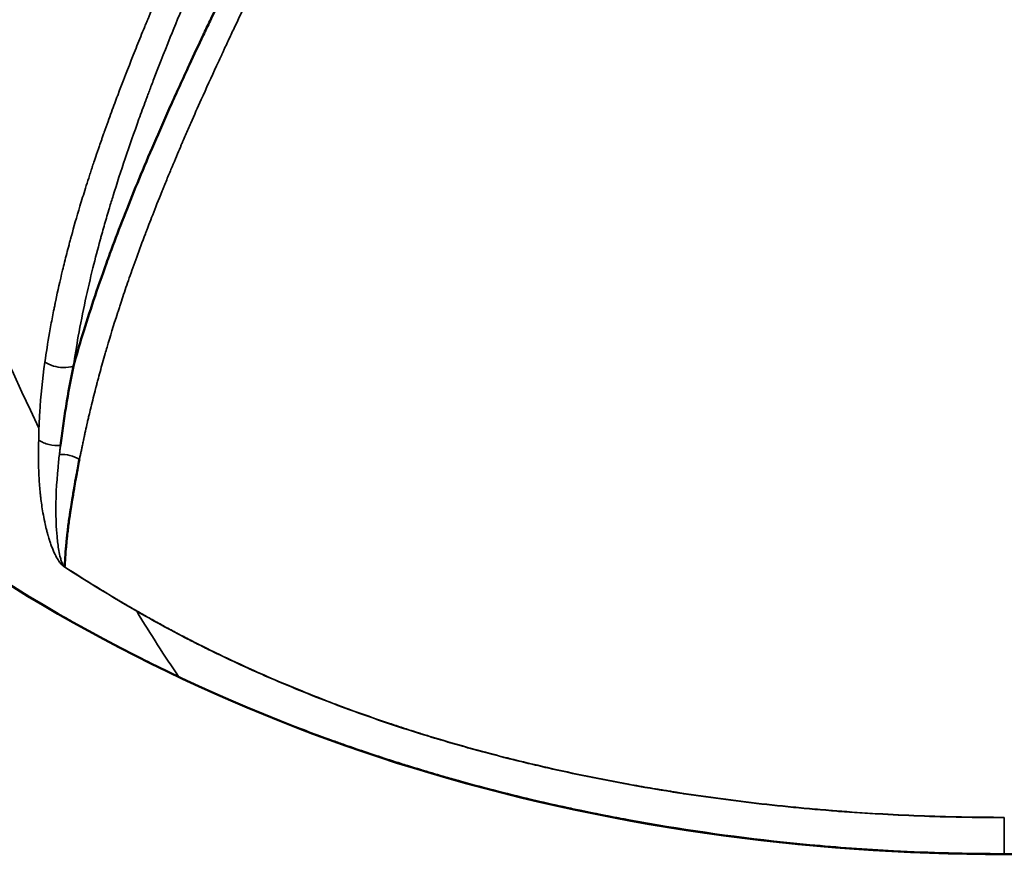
# Model space of a CAD drawing. Header units: millimetres. Extents: x -1892 to -1133, y 1465 to 1884.
# Tile 18 of 48: x -1600 to -1568, y 1743 to 1770. Entities that reach past the tile are written whole.
import ezdxf

# ---------------------------------------------------------------- set-up
doc = ezdxf.new("R2010")
doc.units = ezdxf.units.MM
doc.layers.add('Visible (ANSI)', color=7, linetype='Continuous', lineweight=50)
doc.layers.add('Visible Narrow (ANSI)', color=7, linetype='Continuous', lineweight=35)

msp = doc.modelspace()

# ---------------------------------------------------------------- linework, layer by layer
at = {"layer": 'Visible (ANSI)'}
for points, knots in [([(-1589.201, 1778.568), (-1589.233, 1778.504), (-1589.265, 1778.441), (-1589.296, 1778.377), (-1589.332, 1778.307), (-1589.367, 1778.236), (-1589.402, 1778.166), (-1589.437, 1778.096), (-1589.473, 1778.026), (-1589.508, 1777.956), (-1589.578, 1777.816), (-1589.648, 1777.677), (-1589.717, 1777.538), (-1589.787, 1777.399), (-1589.856, 1777.261), (-1589.925, 1777.124), (-1590.064, 1776.847), (-1590.201, 1776.574), (-1590.337, 1776.305), (-1590.473, 1776.032), (-1590.608, 1775.764), (-1590.741, 1775.498), (-1590.817, 1775.347), (-1590.893, 1775.196), (-1590.968, 1775.046), (-1591.159, 1774.665), (-1591.346, 1774.291), (-1591.529, 1773.923), (-1591.789, 1773.402), (-1592.041, 1772.893), (-1592.286, 1772.398), (-1592.373, 1772.223), (-1592.458, 1772.049), (-1592.543, 1771.877), (-1592.951, 1771.045), (-1593.337, 1770.25), (-1593.7, 1769.488), (-1593.774, 1769.333), (-1593.846, 1769.18), (-1593.918, 1769.028), (-1594.067, 1768.713), (-1594.212, 1768.403), (-1594.352, 1768.1), (-1594.566, 1767.639), (-1594.77, 1767.19), (-1594.965, 1766.755), (-1595.009, 1766.657), (-1595.052, 1766.56), (-1595.095, 1766.464), (-1595.45, 1765.665), (-1595.773, 1764.909), (-1596.067, 1764.19), (-1596.369, 1763.451), (-1596.64, 1762.751), (-1596.884, 1762.086), (-1596.923, 1761.982), (-1596.96, 1761.878), (-1596.997, 1761.776), (-1597.288, 1760.968), (-1597.538, 1760.211), (-1597.756, 1759.496), (-1597.859, 1759.157), (-1597.955, 1758.827), (-1598.044, 1758.507)], [0, 0, 0, 0, 0.006452, 0.006452, 0.006452, 0.013619, 0.013619, 0.013619, 0.020801, 0.020801, 0.020801, 0.035211, 0.035211, 0.035211, 0.049684, 0.049684, 0.049684, 0.078816, 0.078816, 0.078816, 0.108205, 0.108205, 0.108205, 0.125, 0.125, 0.125, 0.167786, 0.167786, 0.167786, 0.228527, 0.228527, 0.228527, 0.25, 0.25, 0.25, 0.35389, 0.35389, 0.35389, 0.375, 0.375, 0.375, 0.418717, 0.418717, 0.418717, 0.485129, 0.485129, 0.485129, 0.5, 0.5, 0.5, 0.623323, 0.623323, 0.623323, 0.75, 0.75, 0.75, 0.769795, 0.769795, 0.769795, 0.925961, 0.925961, 0.925961, 1, 1, 1, 1]), ([(-1568.45, 1742.98), (-1574.797, 1742.98), (-1581.237, 1743.885), (-1592.971, 1747.486), (-1598.456, 1750.199), (-1607.41, 1756.728), (-1611.14, 1760.489), (-1615.105, 1766.057), (-1616.049, 1767.559), (-1616.896, 1769.096)], [0, 0, 0, 0, 1.904151, 1.904151, 3.726986, 3.726986, 5.377585, 5.377585, 5.959458, 5.959458, 5.959458, 5.959458]), ([(-1520.004, 1769.096), (-1522.53, 1764.514), (-1525.962, 1760.214), (-1533.965, 1753.128), (-1538.574, 1750.191), (-1548.39, 1745.86), (-1553.689, 1744.408), (-1562.153, 1743.202), (-1565.307, 1742.98), (-1568.45, 1742.98)], [0, 0, 0, 0, 1.734342, 1.734342, 3.390056, 3.390056, 5.019764, 5.019764, 5.962828, 5.962828, 5.962828, 5.962828]), ([(-1598.044, 1758.507), (-1598.133, 1758.077), (-1598.211, 1757.652), (-1598.313, 1757.021), (-1598.345, 1756.812), (-1598.388, 1756.5), (-1598.402, 1756.396), (-1598.429, 1756.189), (-1598.441, 1756.084), (-1598.455, 1755.985)], [0.0000136, 0.0000136, 0.0000136, 0.0000136, 0.5, 0.5, 0.75, 0.75, 0.875, 0.875, 1, 1, 1, 1]), ([(-1598.325, 1752.123), (-1598.322, 1752.185), (-1598.316, 1752.288), (-1598.306, 1752.432), (-1598.301, 1752.504), (-1598.295, 1752.586), (-1598.287, 1752.679), (-1598.283, 1752.725), (-1598.278, 1752.774), (-1598.274, 1752.825), (-1598.271, 1752.851), (-1598.269, 1752.878), (-1598.266, 1752.905), (-1598.265, 1752.918), (-1598.263, 1752.932), (-1598.262, 1752.946), (-1598.261, 1752.953), (-1598.261, 1752.96), (-1598.26, 1752.967), (-1598.259, 1752.973), (-1598.259, 1752.979), (-1598.258, 1752.985), (-1598.258, 1752.986), (-1598.258, 1752.987), (-1598.258, 1752.988), (-1598.242, 1753.137), (-1598.225, 1753.283), (-1598.207, 1753.424), (-1598.198, 1753.495), (-1598.188, 1753.565), (-1598.179, 1753.634), (-1598.174, 1753.669), (-1598.169, 1753.703), (-1598.164, 1753.737), (-1598.159, 1753.771), (-1598.154, 1753.804), (-1598.149, 1753.838), (-1598.142, 1753.88), (-1598.136, 1753.923), (-1598.129, 1753.966), (-1598.115, 1754.06), (-1598.099, 1754.156), (-1598.084, 1754.252), (-1598.072, 1754.323), (-1598.061, 1754.394), (-1598.049, 1754.466), (-1598.043, 1754.502), (-1598.037, 1754.538), (-1598.031, 1754.574), (-1598.028, 1754.592), (-1598.025, 1754.61), (-1598.022, 1754.629), (-1598.02, 1754.638), (-1598.018, 1754.647), (-1598.017, 1754.656), (-1598.016, 1754.664), (-1598.014, 1754.672), (-1598.013, 1754.68), (-1598.013, 1754.681), (-1598.012, 1754.683), (-1598.012, 1754.683), (-1597.998, 1754.766), (-1597.978, 1754.885), (-1597.95, 1755.04), (-1597.925, 1755.177), (-1597.894, 1755.343), (-1597.856, 1755.538)], [0, 0, 0, 0, 0.125, 0.125, 0.125, 0.1875, 0.1875, 0.1875, 0.21875, 0.21875, 0.21875, 0.234375, 0.234375, 0.234375, 0.2421875, 0.2421875, 0.2421875, 0.2460938, 0.2460938, 0.2460938, 0.2495117, 0.2495117, 0.2495117, 0.25, 0.25, 0.25, 0.375, 0.375, 0.375, 0.4375, 0.4375, 0.4375, 0.46875, 0.46875, 0.46875, 0.5, 0.5, 0.5, 0.5391693, 0.5391693, 0.5391693, 0.625, 0.625, 0.625, 0.6875, 0.6875, 0.6875, 0.71875, 0.71875, 0.71875, 0.734375, 0.734375, 0.734375, 0.7421875, 0.7421875, 0.7421875, 0.7490234, 0.7490234, 0.7490234, 0.75, 0.75, 0.75, 0.8828068, 0.8828068, 0.8828068, 1, 1, 1, 1])]:
    msp.add_open_spline(points, degree=3, knots=knots, dxfattribs=at)
at = {"layer": 'Visible Narrow (ANSI)'}
msp.add_line((-1568.45, 1742.999), (-1568.45, 1744.146), dxfattribs=at)
for centre, major_axis, ratio, start_param, end_param in [((-1598.679, 1759.171), (0.985, -0.359), 0.626104, 5.236762, 5.616489), ((-1598.342, 1755.192), (0.749, -0.105), 0.660191, 0.961888, 1.862811), ((-1597.202, 1754.128), (1.282, 1.912), 0.459945, 3.238452, 3.2743), ((-1589.107, 1748.045), (0.169, 0.483), 0.10981, 2.812184, 2.862176), ((-1568.45, 1743.484), (0, 0.504), 0.000164, 3.141595, 3.419306)]:
    msp.add_ellipse(centre, major_axis=major_axis, ratio=ratio, start_param=start_param, end_param=end_param, dxfattribs=at)
for points in [[(-1599.141, 1756.53), (-1604.914, 1768.56), (-1610.688, 1787.354), (-1616.461, 1811.751)], [(-1598.952, 1758.634), (-1598.793, 1758.525), (-1598.585, 1758.464), (-1598.38, 1758.457)], [(-1598.329, 1752.117), (-1598.328, 1752.119), (-1598.327, 1752.121), (-1598.325, 1752.123)], [(-1594.7, 1748.629), (-1595.145, 1749.282), (-1595.589, 1749.976), (-1596.034, 1750.713)]]:
    msp.add_open_spline(points, degree=3, dxfattribs=at)
for points, knots in [([(-1588.345, 1778.574), (-1588.474, 1778.315), (-1588.603, 1778.057), (-1588.731, 1777.8), (-1588.985, 1777.291), (-1589.238, 1776.786), (-1589.489, 1776.284), (-1589.705, 1775.852), (-1589.919, 1775.423), (-1590.131, 1774.997), (-1590.403, 1774.452), (-1590.671, 1773.912), (-1590.935, 1773.378), (-1590.955, 1773.338), (-1590.974, 1773.299), (-1590.994, 1773.259), (-1591.135, 1772.972), (-1591.276, 1772.687), (-1591.415, 1772.404), (-1591.484, 1772.263), (-1591.553, 1772.121), (-1591.622, 1771.981), (-1591.657, 1771.91), (-1591.691, 1771.84), (-1591.725, 1771.77), (-1591.742, 1771.735), (-1591.759, 1771.7), (-1591.777, 1771.665), (-1591.789, 1771.639), (-1591.802, 1771.612), (-1591.815, 1771.586), (-1591.819, 1771.577), (-1591.824, 1771.568), (-1591.828, 1771.56), (-1592.079, 1771.044), (-1592.332, 1770.521), (-1592.583, 1769.994), (-1592.709, 1769.731), (-1592.834, 1769.466), (-1592.959, 1769.201), (-1593.022, 1769.069), (-1593.084, 1768.936), (-1593.146, 1768.803), (-1593.177, 1768.736), (-1593.208, 1768.67), (-1593.239, 1768.603), (-1593.255, 1768.57), (-1593.27, 1768.537), (-1593.286, 1768.503), (-1593.294, 1768.487), (-1593.301, 1768.47), (-1593.309, 1768.453), (-1593.315, 1768.441), (-1593.321, 1768.428), (-1593.326, 1768.416), (-1593.328, 1768.412), (-1593.331, 1768.407), (-1593.332, 1768.403), (-1593.386, 1768.286), (-1593.441, 1768.168), (-1593.496, 1768.049), (-1593.656, 1767.701), (-1593.819, 1767.343), (-1593.983, 1766.978), (-1594.093, 1766.732), (-1594.203, 1766.483), (-1594.314, 1766.23), (-1594.369, 1766.104), (-1594.424, 1765.977), (-1594.48, 1765.849), (-1594.507, 1765.785), (-1594.535, 1765.721), (-1594.563, 1765.657), (-1594.569, 1765.642), (-1594.576, 1765.627), (-1594.582, 1765.611), (-1594.59, 1765.594), (-1594.597, 1765.578), (-1594.604, 1765.561), (-1594.611, 1765.545), (-1594.618, 1765.528), (-1594.625, 1765.512), (-1594.631, 1765.498), (-1594.637, 1765.484), (-1594.643, 1765.47), (-1594.644, 1765.468), (-1594.645, 1765.465), (-1594.645, 1765.464), (-1594.722, 1765.284), (-1594.81, 1765.077), (-1594.908, 1764.844), (-1594.956, 1764.728), (-1595.007, 1764.606), (-1595.06, 1764.477), (-1595.086, 1764.413), (-1595.113, 1764.347), (-1595.141, 1764.28), (-1595.155, 1764.246), (-1595.168, 1764.212), (-1595.182, 1764.178), (-1595.189, 1764.161), (-1595.196, 1764.144), (-1595.203, 1764.126), (-1595.207, 1764.117), (-1595.211, 1764.109), (-1595.214, 1764.1), (-1595.217, 1764.094), (-1595.219, 1764.087), (-1595.222, 1764.08), (-1595.223, 1764.078), (-1595.224, 1764.076), (-1595.225, 1764.074), (-1595.345, 1763.776), (-1595.444, 1763.526), (-1595.525, 1763.319), (-1595.536, 1763.29), (-1595.547, 1763.262), (-1595.558, 1763.234), (-1595.601, 1763.123), (-1595.639, 1763.026), (-1595.671, 1762.943), (-1595.687, 1762.901), (-1595.701, 1762.863), (-1595.715, 1762.828), (-1595.721, 1762.81), (-1595.728, 1762.794), (-1595.734, 1762.778), (-1595.737, 1762.77), (-1595.74, 1762.762), (-1595.742, 1762.755), (-1595.744, 1762.751), (-1595.745, 1762.747), (-1595.747, 1762.744), (-1595.748, 1762.74), (-1595.749, 1762.737), (-1595.75, 1762.734), (-1595.751, 1762.731), (-1595.755, 1762.722), (-1595.758, 1762.714), (-1595.956, 1762.192), (-1596.123, 1761.725), (-1596.269, 1761.307), (-1596.342, 1761.096), (-1596.41, 1760.898), (-1596.472, 1760.711), (-1596.504, 1760.617), (-1596.534, 1760.526), (-1596.563, 1760.439), (-1596.577, 1760.395), (-1596.591, 1760.352), (-1596.605, 1760.309), (-1596.612, 1760.288), (-1596.618, 1760.267), (-1596.625, 1760.246), (-1596.629, 1760.236), (-1596.632, 1760.225), (-1596.635, 1760.215), (-1596.638, 1760.206), (-1596.641, 1760.197), (-1596.644, 1760.188), (-1596.644, 1760.186), (-1596.645, 1760.186), (-1596.645, 1760.184), (-1596.767, 1759.804), (-1596.877, 1759.447), (-1596.975, 1759.11), (-1596.996, 1759.039), (-1597.016, 1758.97), (-1597.036, 1758.901), (-1597.094, 1758.702), (-1597.147, 1758.511), (-1597.198, 1758.326), (-1597.223, 1758.234), (-1597.247, 1758.143), (-1597.271, 1758.054), (-1597.283, 1758.01), (-1597.294, 1757.966), (-1597.306, 1757.922), (-1597.311, 1757.9), (-1597.317, 1757.879), (-1597.323, 1757.857), (-1597.326, 1757.846), (-1597.328, 1757.835), (-1597.331, 1757.825), (-1597.333, 1757.817), (-1597.335, 1757.809), (-1597.337, 1757.8), (-1597.338, 1757.798), (-1597.339, 1757.796), (-1597.339, 1757.792), (-1597.391, 1757.592), (-1597.44, 1757.396), (-1597.486, 1757.206), (-1597.489, 1757.192), (-1597.493, 1757.178), (-1597.496, 1757.164), (-1597.515, 1757.083), (-1597.535, 1757.003), (-1597.553, 1756.923), (-1597.564, 1756.877), (-1597.575, 1756.831), (-1597.585, 1756.785), (-1597.59, 1756.762), (-1597.596, 1756.739), (-1597.601, 1756.716), (-1597.604, 1756.705), (-1597.606, 1756.693), (-1597.609, 1756.682), (-1597.61, 1756.676), (-1597.611, 1756.671), (-1597.613, 1756.665), (-1597.614, 1756.659), (-1597.615, 1756.654), (-1597.616, 1756.648), (-1597.639, 1756.55), (-1597.659, 1756.458), (-1597.678, 1756.373), (-1597.687, 1756.331), (-1597.696, 1756.29), (-1597.704, 1756.251), (-1597.706, 1756.242), (-1597.708, 1756.234), (-1597.71, 1756.225), (-1597.712, 1756.214), (-1597.714, 1756.204), (-1597.716, 1756.193), (-1597.718, 1756.184), (-1597.72, 1756.175), (-1597.722, 1756.165), (-1597.723, 1756.161), (-1597.724, 1756.156), (-1597.725, 1756.152), (-1597.726, 1756.148), (-1597.727, 1756.145), (-1597.727, 1756.141), (-1597.727, 1756.14), (-1597.728, 1756.14), (-1597.728, 1756.138), (-1597.738, 1756.09), (-1597.748, 1756.041), (-1597.758, 1755.993), (-1597.766, 1755.954), (-1597.773, 1755.916), (-1597.781, 1755.878), (-1597.789, 1755.839), (-1597.797, 1755.801), (-1597.806, 1755.764), (-1597.814, 1755.726), (-1597.823, 1755.688), (-1597.831, 1755.651), (-1597.84, 1755.613), (-1597.848, 1755.575), (-1597.856, 1755.538)], [0, 0, 0, 0, 0.026698, 0.026698, 0.026698, 0.079519, 0.079519, 0.079519, 0.125, 0.125, 0.125, 0.183179, 0.183179, 0.183179, 0.1875, 0.1875, 0.1875, 0.21875, 0.21875, 0.21875, 0.234375, 0.234375, 0.234375, 0.242187, 0.242187, 0.242187, 0.246094, 0.246094, 0.246094, 0.249023, 0.249023, 0.249023, 0.25, 0.25, 0.25, 0.3125, 0.3125, 0.3125, 0.34375, 0.34375, 0.34375, 0.359375, 0.359375, 0.359375, 0.367187, 0.367187, 0.367187, 0.371094, 0.371094, 0.371094, 0.373047, 0.373047, 0.373047, 0.374512, 0.374512, 0.374512, 0.375, 0.375, 0.375, 0.390963, 0.390963, 0.390963, 0.4375, 0.4375, 0.4375, 0.46875, 0.46875, 0.46875, 0.484375, 0.484375, 0.484375, 0.492187, 0.492187, 0.492187, 0.494044, 0.494044, 0.494044, 0.496094, 0.496094, 0.496094, 0.498047, 0.498047, 0.498047, 0.499756, 0.499756, 0.499756, 0.5, 0.5, 0.5, 0.53125, 0.53125, 0.53125, 0.546875, 0.546875, 0.546875, 0.554687, 0.554687, 0.554687, 0.558594, 0.558594, 0.558594, 0.560547, 0.560547, 0.560547, 0.561523, 0.561523, 0.561523, 0.562256, 0.562256, 0.562256, 0.5625, 0.5625, 0.5625, 0.589889, 0.589889, 0.589889, 0.59375, 0.59375, 0.59375, 0.609375, 0.609375, 0.609375, 0.617187, 0.617187, 0.617187, 0.621094, 0.621094, 0.621094, 0.623047, 0.623047, 0.623047, 0.624023, 0.624023, 0.624023, 0.624878, 0.624878, 0.624878, 0.62572, 0.62572, 0.62572, 0.6875, 0.6875, 0.6875, 0.71875, 0.71875, 0.71875, 0.734375, 0.734375, 0.734375, 0.742187, 0.742187, 0.742187, 0.746094, 0.746094, 0.746094, 0.748047, 0.748047, 0.748047, 0.749756, 0.749756, 0.749756, 0.75, 0.75, 0.75, 0.801673, 0.801673, 0.801673, 0.8125, 0.8125, 0.8125, 0.84375, 0.84375, 0.84375, 0.859375, 0.859375, 0.859375, 0.867187, 0.867187, 0.867187, 0.871094, 0.871094, 0.871094, 0.873047, 0.873047, 0.873047, 0.874512, 0.874512, 0.874512, 0.875, 0.875, 0.875, 0.90625, 0.90625, 0.90625, 0.908526, 0.908526, 0.908526, 0.921875, 0.921875, 0.921875, 0.929687, 0.929687, 0.929687, 0.933594, 0.933594, 0.933594, 0.935547, 0.935547, 0.935547, 0.936523, 0.936523, 0.936523, 0.9375, 0.9375, 0.9375, 0.953125, 0.953125, 0.953125, 0.960938, 0.960938, 0.960938, 0.962659, 0.962659, 0.962659, 0.964844, 0.964844, 0.964844, 0.966797, 0.966797, 0.966797, 0.967773, 0.967773, 0.967773, 0.968506, 0.968506, 0.968506, 0.96875, 0.96875, 0.96875, 0.976151, 0.976151, 0.976151, 0.982089, 0.982089, 0.982089, 0.988043, 0.988043, 0.988043, 0.994013, 0.994013, 0.994013, 1, 1, 1, 1]), ([(-1598.952, 1758.634), (-1598.91, 1758.93), (-1598.861, 1759.241), (-1598.775, 1759.73), (-1598.745, 1759.897), (-1598.696, 1760.153), (-1598.67, 1760.283), (-1598.639, 1760.437), (-1598.623, 1760.515), (-1598.614, 1760.557), (-1598.61, 1760.577), (-1598.608, 1760.588), (-1598.607, 1760.591), (-1598.544, 1760.893), (-1598.472, 1761.212), (-1598.349, 1761.725), (-1598.305, 1761.901), (-1598.235, 1762.175), (-1598.198, 1762.314), (-1598.154, 1762.48), (-1598.131, 1762.564), (-1598.119, 1762.611), (-1598.112, 1762.633), (-1598.109, 1762.645), (-1598.108, 1762.647), (-1598.033, 1762.921), (-1597.944, 1763.235), (-1597.783, 1763.774), (-1597.724, 1763.965), (-1597.628, 1764.27), (-1597.578, 1764.427), (-1597.516, 1764.618), (-1597.484, 1764.716), (-1597.466, 1764.772), (-1597.457, 1764.799), (-1597.452, 1764.814), (-1597.452, 1764.815), (-1597.435, 1764.868), (-1597.396, 1764.986), (-1597.301, 1765.267), (-1597.263, 1765.378), (-1597.196, 1765.571), (-1597.172, 1765.639), (-1597.134, 1765.75), (-1597.114, 1765.806), (-1597.09, 1765.876), (-1597.077, 1765.911), (-1597.07, 1765.93), (-1597.067, 1765.939), (-1597.065, 1765.944), (-1597.065, 1765.946), (-1596.983, 1766.177), (-1596.906, 1766.39), (-1596.799, 1766.682), (-1596.764, 1766.775), (-1596.715, 1766.907), (-1596.691, 1766.971), (-1596.664, 1767.043), (-1596.651, 1767.078), (-1596.644, 1767.097), (-1596.641, 1767.105), (-1596.639, 1767.11), (-1596.639, 1767.111), (-1596.472, 1767.554), (-1596.306, 1767.98), (-1596.064, 1768.592), (-1595.984, 1768.791), (-1595.866, 1769.082), (-1595.807, 1769.226), (-1595.74, 1769.39), (-1595.706, 1769.472), (-1595.688, 1769.515), (-1595.68, 1769.535), (-1595.675, 1769.547), (-1595.674, 1769.549), (-1595.491, 1769.992), (-1595.307, 1770.429), (-1595.03, 1771.077), (-1594.938, 1771.292), (-1594.798, 1771.613), (-1594.729, 1771.773), (-1594.648, 1771.959), (-1594.604, 1772.058), (-1594.584, 1772.104), (-1594.572, 1772.131), (-1594.57, 1772.137), (-1594.365, 1772.603), (-1594.161, 1773.062), (-1593.852, 1773.751), (-1593.697, 1774.096), (-1593.516, 1774.497), (-1593.425, 1774.698), (-1593.379, 1774.798), (-1593.36, 1774.841), (-1593.347, 1774.87), (-1593.34, 1774.884), (-1593.225, 1775.138), (-1593.061, 1775.497), (-1592.868, 1775.918), (-1592.785, 1776.099), (-1592.73, 1776.219), (-1592.703, 1776.279), (-1592.619, 1776.462), (-1592.534, 1776.646), (-1592.435, 1776.861), (-1592.38, 1776.983), (-1592.352, 1777.042), (-1592.338, 1777.073), (-1592.337, 1777.076), (-1592.253, 1777.258), (-1592.139, 1777.507), (-1591.991, 1777.825)], [0, 0, 0, 0, 0.0625, 0.0625, 0.09375, 0.09375, 0.109375, 0.117188, 0.121094, 0.123047, 0.124512, 0.124512, 0.125, 0.125, 0.1875, 0.1875, 0.21875, 0.21875, 0.234375, 0.242188, 0.246094, 0.248047, 0.249756, 0.249756, 0.25, 0.25, 0.3125, 0.3125, 0.34375, 0.34375, 0.359375, 0.367188, 0.371094, 0.373047, 0.374878, 0.374878, 0.375, 0.375, 0.40625, 0.40625, 0.421875, 0.421875, 0.429688, 0.429688, 0.433594, 0.435547, 0.436523, 0.437012, 0.437378, 0.437378, 0.4375, 0.4375, 0.46875, 0.46875, 0.484375, 0.484375, 0.492188, 0.496094, 0.498047, 0.499023, 0.499756, 0.499756, 0.5, 0.5, 0.5625, 0.5625, 0.59375, 0.59375, 0.609375, 0.617188, 0.621094, 0.623047, 0.624512, 0.624512, 0.625, 0.625, 0.6875, 0.6875, 0.71875, 0.71875, 0.734375, 0.742188, 0.746094, 0.749023, 0.749023, 0.75, 0.75, 0.8125, 0.8125, 0.84375, 0.859375, 0.867188, 0.871094, 0.873047, 0.873047, 0.875, 0.875, 0.90625, 0.921875, 0.929688, 0.929688, 0.9375, 0.9375, 0.953125, 0.960938, 0.964844, 0.968506, 0.968506, 0.96875, 0.96875, 1, 1, 1, 1]), ([(-1591.166, 1777.625), (-1591.197, 1777.558), (-1591.228, 1777.49), (-1591.259, 1777.423), (-1591.289, 1777.356), (-1591.32, 1777.289), (-1591.351, 1777.221), (-1591.381, 1777.155), (-1591.412, 1777.088), (-1591.442, 1777.021), (-1591.503, 1776.889), (-1591.563, 1776.756), (-1591.624, 1776.622), (-1591.684, 1776.491), (-1591.744, 1776.36), (-1591.805, 1776.226), (-1591.921, 1775.971), (-1592.039, 1775.71), (-1592.159, 1775.445), (-1592.232, 1775.285), (-1592.305, 1775.124), (-1592.378, 1774.96), (-1592.421, 1774.866), (-1592.463, 1774.772), (-1592.506, 1774.677), (-1592.725, 1774.19), (-1592.949, 1773.689), (-1593.175, 1773.177), (-1593.238, 1773.035), (-1593.301, 1772.892), (-1593.364, 1772.749), (-1593.42, 1772.622), (-1593.476, 1772.494), (-1593.532, 1772.365), (-1593.56, 1772.301), (-1593.588, 1772.236), (-1593.616, 1772.172), (-1593.63, 1772.14), (-1593.644, 1772.107), (-1593.659, 1772.075), (-1593.672, 1772.045), (-1593.685, 1772.014), (-1593.698, 1771.984), (-1593.699, 1771.982), (-1593.7, 1771.98), (-1593.701, 1771.978), (-1593.738, 1771.892), (-1593.774, 1771.808), (-1593.81, 1771.726), (-1594.297, 1770.599), (-1594.674, 1769.688), (-1594.967, 1768.96), (-1595.182, 1768.425), (-1595.352, 1767.988), (-1595.485, 1767.642), (-1595.54, 1767.499), (-1595.588, 1767.371), (-1595.631, 1767.259), (-1595.652, 1767.203), (-1595.671, 1767.15), (-1595.69, 1767.101), (-1595.699, 1767.077), (-1595.708, 1767.053), (-1595.716, 1767.031), (-1595.72, 1767.019), (-1595.724, 1767.008), (-1595.728, 1766.998), (-1595.73, 1766.992), (-1595.732, 1766.987), (-1595.734, 1766.981), (-1595.736, 1766.976), (-1595.738, 1766.972), (-1595.74, 1766.967), (-1595.741, 1766.964), (-1595.744, 1766.956), (-1595.746, 1766.949), (-1595.82, 1766.751), (-1595.892, 1766.556), (-1595.961, 1766.364), (-1596.273, 1765.502), (-1596.545, 1764.692), (-1596.782, 1763.926), (-1596.823, 1763.795), (-1596.863, 1763.664), (-1596.901, 1763.536), (-1596.954, 1763.36), (-1597.005, 1763.187), (-1597.053, 1763.016), (-1597.078, 1762.931), (-1597.102, 1762.846), (-1597.125, 1762.762), (-1597.137, 1762.72), (-1597.149, 1762.678), (-1597.16, 1762.636), (-1597.166, 1762.615), (-1597.172, 1762.594), (-1597.178, 1762.573), (-1597.183, 1762.555), (-1597.188, 1762.537), (-1597.193, 1762.519), (-1597.193, 1762.516), (-1597.194, 1762.513), (-1597.195, 1762.511), (-1597.272, 1762.229), (-1597.349, 1761.934), (-1597.425, 1761.628), (-1597.591, 1760.956), (-1597.751, 1760.228), (-1597.89, 1759.452), (-1597.945, 1759.144), (-1597.996, 1758.829), (-1598.044, 1758.507)], [0, 0, 0, 0, 0.010136, 0.010136, 0.010136, 0.020098, 0.020098, 0.020098, 0.029902, 0.029902, 0.029902, 0.049065, 0.049065, 0.049065, 0.067677, 0.067677, 0.067677, 0.103419, 0.103419, 0.103419, 0.125, 0.125, 0.125, 0.137427, 0.137427, 0.137427, 0.201113, 0.201113, 0.201113, 0.21875, 0.21875, 0.21875, 0.234375, 0.234375, 0.234375, 0.242188, 0.242188, 0.242188, 0.246094, 0.246094, 0.246094, 0.249756, 0.249756, 0.249756, 0.25, 0.25, 0.25, 0.257623, 0.257623, 0.257623, 0.361307, 0.361307, 0.361307, 0.437426, 0.437426, 0.437426, 0.46875, 0.46875, 0.46875, 0.484375, 0.484375, 0.484375, 0.492188, 0.492188, 0.492188, 0.496094, 0.496094, 0.496094, 0.498047, 0.498047, 0.498047, 0.499878, 0.499878, 0.499878, 0.500829, 0.500829, 0.500829, 0.530711, 0.530711, 0.530711, 0.664537, 0.664537, 0.664537, 0.6875, 0.6875, 0.6875, 0.71875, 0.71875, 0.71875, 0.734375, 0.734375, 0.734375, 0.742188, 0.742188, 0.742188, 0.746094, 0.746094, 0.746094, 0.749512, 0.749512, 0.749512, 0.75, 0.75, 0.75, 0.811582, 0.811582, 0.811582, 0.946535, 0.946535, 0.946535, 1, 1, 1, 1]), ([(-1599.141, 1756.53), (-1599.14, 1756.569), (-1599.138, 1756.607), (-1599.137, 1756.646), (-1599.132, 1756.776), (-1599.125, 1756.907), (-1599.117, 1757.04), (-1599.086, 1757.538), (-1599.033, 1758.067), (-1598.952, 1758.634)], [0, 0, 0, 0, 0.059836, 0.059836, 0.059836, 0.258578, 0.258578, 0.258578, 1, 1, 1, 1]), ([(-1599.149, 1756.155), (-1599.149, 1756.165), (-1599.148, 1756.184), (-1599.147, 1756.214), (-1599.147, 1756.228), (-1599.147, 1756.238), (-1599.147, 1756.243), (-1599.146, 1756.267), (-1599.145, 1756.294), (-1599.144, 1756.32), (-1599.144, 1756.332), (-1599.144, 1756.336), (-1599.144, 1756.34), (-1599.144, 1756.341), (-1599.142, 1756.405), (-1599.141, 1756.467), (-1599.141, 1756.53)], [0, 0, 0, 0, 0.125, 0.1875, 0.21875, 0.21875, 0.25, 0.25, 0.375, 0.4375, 0.46875, 0.484375, 0.484375, 0.5, 0.5, 1, 1, 1, 1]), ([(-1599.149, 1756.155), (-1599.149, 1756.143), (-1599.152, 1756.063), (-1599.155, 1755.915), (-1599.156, 1755.841), (-1599.157, 1755.75), (-1599.157, 1755.641), (-1599.157, 1755.587), (-1599.157, 1755.528), (-1599.156, 1755.465), (-1599.155, 1755.434), (-1599.155, 1755.401), (-1599.154, 1755.367), (-1599.153, 1755.351), (-1599.153, 1755.334), (-1599.153, 1755.316), (-1599.152, 1755.308), (-1599.152, 1755.299), (-1599.152, 1755.29), (-1599.152, 1755.286), (-1599.152, 1755.281), (-1599.151, 1755.277), (-1599.151, 1755.273), (-1599.151, 1755.27), (-1599.151, 1755.267), (-1599.151, 1755.266), (-1599.151, 1755.264), (-1599.151, 1755.263), (-1599.146, 1755.097), (-1599.138, 1754.931), (-1599.125, 1754.764), (-1599.119, 1754.681), (-1599.112, 1754.597), (-1599.104, 1754.513), (-1599.1, 1754.472), (-1599.095, 1754.43), (-1599.091, 1754.388), (-1599.086, 1754.348), (-1599.082, 1754.309), (-1599.077, 1754.269), (-1599.077, 1754.267), (-1599.076, 1754.264), (-1599.076, 1754.261), (-1599.058, 1754.117), (-1599.035, 1753.953), (-1599.001, 1753.767), (-1598.985, 1753.674), (-1598.965, 1753.576), (-1598.942, 1753.472), (-1598.939, 1753.459), (-1598.936, 1753.446), (-1598.933, 1753.433), (-1598.932, 1753.427), (-1598.93, 1753.42), (-1598.929, 1753.413), (-1598.927, 1753.407), (-1598.926, 1753.402), (-1598.925, 1753.397), (-1598.92, 1753.376), (-1598.915, 1753.356), (-1598.91, 1753.336), (-1598.9, 1753.296), (-1598.891, 1753.258), (-1598.881, 1753.22), (-1598.876, 1753.202), (-1598.871, 1753.184), (-1598.866, 1753.166), (-1598.864, 1753.157), (-1598.861, 1753.148), (-1598.859, 1753.139), (-1598.856, 1753.13), (-1598.854, 1753.123), (-1598.852, 1753.115), (-1598.843, 1753.085), (-1598.835, 1753.057), (-1598.828, 1753.032), (-1598.82, 1753.007), (-1598.813, 1752.985), (-1598.807, 1752.965), (-1598.806, 1752.963), (-1598.805, 1752.96), (-1598.804, 1752.958), (-1598.804, 1752.957), (-1598.804, 1752.955), (-1598.803, 1752.954), (-1598.803, 1752.954), (-1598.802, 1752.951), (-1598.801, 1752.948), (-1598.8, 1752.945), (-1598.799, 1752.942), (-1598.798, 1752.939), (-1598.791, 1752.916), (-1598.783, 1752.892), (-1598.775, 1752.87), (-1598.759, 1752.824), (-1598.743, 1752.781), (-1598.726, 1752.739), (-1598.661, 1752.573), (-1598.595, 1752.44), (-1598.532, 1752.341), (-1598.5, 1752.291), (-1598.468, 1752.249), (-1598.442, 1752.219), (-1598.415, 1752.188), (-1598.395, 1752.169), (-1598.394, 1752.168)], [0, 0, 0, 0, 0.125, 0.125, 0.125, 0.1875, 0.1875, 0.1875, 0.21875, 0.21875, 0.21875, 0.234375, 0.234375, 0.234375, 0.242187, 0.242187, 0.242187, 0.246094, 0.246094, 0.246094, 0.248047, 0.248047, 0.248047, 0.249512, 0.249512, 0.249512, 0.25, 0.25, 0.25, 0.375, 0.375, 0.375, 0.4375, 0.4375, 0.4375, 0.46875, 0.46875, 0.46875, 0.498047, 0.498047, 0.498047, 0.5, 0.5, 0.5, 0.625, 0.625, 0.625, 0.6875, 0.6875, 0.6875, 0.695312, 0.695312, 0.695312, 0.699219, 0.699219, 0.699219, 0.703125, 0.703125, 0.703125, 0.71875, 0.71875, 0.71875, 0.75, 0.75, 0.75, 0.765625, 0.765625, 0.765625, 0.773437, 0.773437, 0.773437, 0.78125, 0.78125, 0.78125, 0.8125, 0.8125, 0.8125, 0.84375, 0.84375, 0.84375, 0.847656, 0.847656, 0.847656, 0.849609, 0.849609, 0.849609, 0.850586, 0.850586, 0.850586, 0.851562, 0.851562, 0.851562, 0.859375, 0.859375, 0.859375, 0.875, 0.875, 0.875, 0.9375, 0.9375, 0.9375, 0.96875, 0.96875, 0.96875, 1, 1, 1, 1]), ([(-1599.149, 1756.155), (-1599.051, 1756.089), (-1598.938, 1756.037), (-1598.818, 1756.008), (-1598.699, 1755.979), (-1598.573, 1755.972), (-1598.455, 1755.985)], [0, 0, 0, 0, 0.5, 0.5, 0.5, 0.9999736, 0.9999736, 0.9999736, 0.9999736]), ([(-1598.455, 1755.985), (-1598.46, 1755.936), (-1598.467, 1755.888), (-1598.479, 1755.792), (-1598.485, 1755.744), (-1598.491, 1755.696)], [0, 0, 0, 0, 0.5, 0.5, 1, 1, 1, 1]), ([(-1598.357, 1752.155), (-1598.375, 1752.179), (-1598.386, 1752.201), (-1598.396, 1752.223), (-1598.406, 1752.245), (-1598.414, 1752.266), (-1598.422, 1752.286), (-1598.437, 1752.328), (-1598.448, 1752.367), (-1598.458, 1752.406), (-1598.479, 1752.485), (-1598.495, 1752.561), (-1598.508, 1752.637), (-1598.535, 1752.788), (-1598.552, 1752.936), (-1598.566, 1753.083), (-1598.593, 1753.377), (-1598.602, 1753.668), (-1598.602, 1753.958), (-1598.602, 1754.463), (-1598.57, 1754.966), (-1598.516, 1755.471), (-1598.508, 1755.546), (-1598.5, 1755.621), (-1598.491, 1755.696)], [0, 0, 0, 0, 0.015625, 0.015625, 0.015625, 0.03125, 0.03125, 0.03125, 0.0625, 0.0625, 0.0625, 0.125, 0.125, 0.125, 0.25, 0.25, 0.25, 0.5, 0.5, 0.5, 0.935402, 0.935402, 0.935402, 1, 1, 1, 1]), ([(-1602.406, 1753.106), (-1601.668, 1752.588), (-1600.97, 1752.127), (-1600.234, 1751.662), (-1600.153, 1751.611), (-1600.032, 1751.536), (-1599.995, 1751.513), (-1599.919, 1751.466), (-1599.728, 1751.348), (-1599.534, 1751.229), (-1599.058, 1750.943), (-1598.731, 1750.751), (-1598.224, 1750.46), (-1598.052, 1750.363), (-1597.834, 1750.242), (-1597.792, 1750.218), (-1597.71, 1750.173), (-1597.588, 1750.105), (-1597.146, 1749.863), (-1596.754, 1749.655), (-1595.836, 1749.179), (-1595.253, 1748.891), (-1594.7, 1748.629)], [0, 0, 0, 0, 0.25, 0.25, 0.28125, 0.28125, 0.296875, 0.296875, 0.3125, 0.375, 0.375, 0.5, 0.5, 0.5625, 0.5625, 0.578125, 0.578125, 0.59375, 0.625, 0.75, 0.75, 1, 1, 1, 1]), ([(-1598.394, 1752.168), (-1598.391, 1752.166), (-1598.388, 1752.163), (-1598.382, 1752.158), (-1598.38, 1752.155), (-1598.373, 1752.15), (-1598.369, 1752.146), (-1598.362, 1752.141), (-1598.359, 1752.138), (-1598.352, 1752.133), (-1598.348, 1752.13), (-1598.34, 1752.125), (-1598.337, 1752.122), (-1598.332, 1752.119), (-1598.33, 1752.118), (-1598.329, 1752.117)], [0, 0, 0, 0, 0.171407, 0.171407, 0.333333, 0.333333, 0.52069, 0.52069, 0.666667, 0.666667, 0.820493, 0.820493, 0.951181, 0.951181, 1, 1, 1, 1]), ([(-1598.357, 1752.155), (-1598.355, 1752.152), (-1598.351, 1752.148), (-1598.343, 1752.139), (-1598.34, 1752.137), (-1598.339, 1752.135), (-1598.337, 1752.134), (-1598.337, 1752.133), (-1598.337, 1752.133), (-1598.336, 1752.133), (-1598.336, 1752.132), (-1598.336, 1752.132), (-1598.335, 1752.131), (-1598.332, 1752.128), (-1598.329, 1752.126), (-1598.325, 1752.123)], [0.0000055, 0.0000055, 0.0000055, 0.0000055, 0.5, 0.5, 0.5, 0.625, 0.625, 0.625, 0.6875, 0.6875, 0.6875, 0.75, 0.75, 0.75, 1, 1, 1, 1]), ([(-1598.329, 1752.117), (-1597.952, 1751.874), (-1597.572, 1751.635), (-1597.19, 1751.401), (-1596.807, 1751.167), (-1596.422, 1750.937), (-1596.034, 1750.713)], [0, 0, 0, 0, 0.5, 0.5, 0.5, 1, 1, 1, 1]), ([(-1589.284, 1747.594), (-1589.831, 1747.795), (-1590.331, 1747.989), (-1590.787, 1748.174), (-1591.498, 1748.462), (-1592.1, 1748.725), (-1592.599, 1748.953), (-1593.008, 1749.14), (-1593.349, 1749.303), (-1593.622, 1749.437), (-1593.759, 1749.504), (-1593.879, 1749.564), (-1593.982, 1749.616), (-1594.034, 1749.642), (-1594.082, 1749.666), (-1594.125, 1749.688), (-1594.147, 1749.699), (-1594.168, 1749.71), (-1594.188, 1749.72), (-1594.197, 1749.725), (-1594.207, 1749.73), (-1594.216, 1749.735), (-1594.221, 1749.737), (-1594.226, 1749.739), (-1594.23, 1749.742), (-1594.234, 1749.743), (-1594.237, 1749.745), (-1594.24, 1749.747), (-1594.249, 1749.751), (-1594.275, 1749.765), (-1594.294, 1749.775), (-1594.423, 1749.841), (-1594.555, 1749.909), (-1594.689, 1749.98), (-1594.708, 1749.99), (-1594.727, 1750), (-1594.745, 1750.01), (-1594.789, 1750.032), (-1594.832, 1750.055), (-1594.876, 1750.079), (-1594.898, 1750.09), (-1594.919, 1750.102), (-1594.941, 1750.114), (-1594.952, 1750.12), (-1594.964, 1750.126), (-1594.975, 1750.132), (-1594.986, 1750.137), (-1594.998, 1750.144), (-1595.008, 1750.149), (-1595.017, 1750.155), (-1595.028, 1750.16), (-1595.039, 1750.166), (-1595.051, 1750.172), (-1595.064, 1750.18), (-1595.076, 1750.186), (-1595.1, 1750.199), (-1595.125, 1750.212), (-1595.149, 1750.226), (-1595.197, 1750.252), (-1595.245, 1750.278), (-1595.292, 1750.304), (-1595.428, 1750.378), (-1595.56, 1750.451), (-1595.686, 1750.523), (-1595.734, 1750.55), (-1595.782, 1750.577), (-1595.829, 1750.603), (-1595.913, 1750.652), (-1595.996, 1750.699), (-1596.076, 1750.746), (-1596.116, 1750.769), (-1596.156, 1750.792), (-1596.195, 1750.814), (-1596.215, 1750.826), (-1596.234, 1750.837), (-1596.253, 1750.848), (-1596.263, 1750.854), (-1596.272, 1750.86), (-1596.282, 1750.865), (-1596.287, 1750.868), (-1596.291, 1750.871), (-1596.296, 1750.873), (-1596.301, 1750.876), (-1596.305, 1750.878), (-1596.31, 1750.882), (-1596.405, 1750.937), (-1596.49, 1750.987), (-1596.566, 1751.032), (-1596.603, 1751.054), (-1596.639, 1751.075), (-1596.672, 1751.095), (-1596.678, 1751.099), (-1596.685, 1751.103), (-1596.692, 1751.107), (-1596.722, 1751.125), (-1596.757, 1751.146), (-1596.791, 1751.166), (-1596.874, 1751.216), (-1596.957, 1751.266), (-1597.041, 1751.317), (-1597.083, 1751.342), (-1597.124, 1751.367), (-1597.166, 1751.393), (-1597.208, 1751.418), (-1597.249, 1751.443), (-1597.292, 1751.47), (-1597.642, 1751.685), (-1597.986, 1751.903), (-1598.325, 1752.123)], [0, 0, 0, 0, 0.0976517, 0.0976517, 0.0976517, 0.25, 0.25, 0.25, 0.375, 0.375, 0.375, 0.4375, 0.4375, 0.4375, 0.46875, 0.46875, 0.46875, 0.484375, 0.484375, 0.484375, 0.4921875, 0.4921875, 0.4921875, 0.4960938, 0.4960938, 0.4960938, 0.4990234, 0.4990234, 0.4990234, 0.5065002, 0.5065002, 0.5065002, 0.5557038, 0.5557038, 0.5557038, 0.5625, 0.5625, 0.5625, 0.578125, 0.578125, 0.578125, 0.5859375, 0.5859375, 0.5859375, 0.5898438, 0.5898438, 0.5898438, 0.59375, 0.59375, 0.59375, 0.5976563, 0.5976563, 0.5976563, 0.6015625, 0.6015625, 0.6015625, 0.609375, 0.609375, 0.609375, 0.625, 0.625, 0.625, 0.6702748, 0.6702748, 0.6702748, 0.6875, 0.6875, 0.6875, 0.71875, 0.71875, 0.71875, 0.734375, 0.734375, 0.734375, 0.7421875, 0.7421875, 0.7421875, 0.7460938, 0.7460938, 0.7460938, 0.7480469, 0.7480469, 0.7480469, 0.75, 0.75, 0.75, 0.78125, 0.78125, 0.78125, 0.796875, 0.796875, 0.796875, 0.7998647, 0.7998647, 0.7998647, 0.8125, 0.8125, 0.8125, 0.84375, 0.84375, 0.84375, 0.859375, 0.859375, 0.859375, 0.875, 0.875, 0.875, 1, 1, 1, 1]), ([(-1589.284, 1747.586), (-1589.916, 1747.818), (-1590.519, 1748.053), (-1591.381, 1748.41), (-1591.661, 1748.529), (-1592.071, 1748.708), (-1592.273, 1748.797), (-1592.505, 1748.902), (-1592.619, 1748.954), (-1592.668, 1748.977), (-1592.7, 1748.992), (-1592.715, 1748.998), (-1593.021, 1749.14), (-1593.304, 1749.274), (-1593.722, 1749.478), (-1593.929, 1749.581), (-1594.168, 1749.702), (-1594.286, 1749.762), (-1594.337, 1749.788), (-1594.371, 1749.805), (-1594.386, 1749.813), (-1594.993, 1750.127), (-1595.536, 1750.425), (-1596.034, 1750.713)], [0, 0, 0, 0, 0.25, 0.25, 0.375, 0.375, 0.4375, 0.46875, 0.484375, 0.492188, 0.492188, 0.5, 0.5, 0.625, 0.625, 0.6875, 0.71875, 0.734375, 0.742188, 0.742188, 0.75, 0.75, 1, 1, 1, 1]), ([(-1594.7, 1748.629), (-1594.432, 1748.502), (-1594.181, 1748.385), (-1593.828, 1748.225), (-1593.657, 1748.148), (-1593.496, 1748.076), (-1593.39, 1748.029), (-1593.337, 1748.006), (-1592.891, 1747.81), (-1592.412, 1747.605), (-1591.851, 1747.378)], [0, 0, 0, 0, 0.25, 0.25, 0.375, 0.4375, 0.4375, 0.5, 0.5, 1, 1, 1, 1]), ([(-1591.851, 1747.378), (-1591.404, 1747.197), (-1590.949, 1747.02), (-1590.485, 1746.847), (-1590.253, 1746.76), (-1590.019, 1746.674), (-1589.783, 1746.589), (-1589.664, 1746.547), (-1589.546, 1746.505), (-1589.426, 1746.463), (-1589.314, 1746.423), (-1589.2, 1746.384), (-1589.088, 1746.345), (-1589.081, 1746.343), (-1589.074, 1746.34), (-1589.066, 1746.338), (-1588.589, 1746.174), (-1588.112, 1746.017), (-1587.636, 1745.867), (-1587.564, 1745.845), (-1587.493, 1745.823), (-1587.422, 1745.8), (-1587.255, 1745.749), (-1587.088, 1745.698), (-1586.921, 1745.647), (-1586.802, 1745.612), (-1586.683, 1745.576), (-1586.564, 1745.541), (-1586.445, 1745.506), (-1586.324, 1745.471), (-1586.207, 1745.437), (-1586.052, 1745.393), (-1585.897, 1745.349), (-1585.742, 1745.306), (-1584.952, 1745.086), (-1584.153, 1744.882), (-1583.344, 1744.692), (-1583.015, 1744.615), (-1582.685, 1744.541), (-1582.353, 1744.469), (-1582.196, 1744.435), (-1582.038, 1744.401), (-1581.88, 1744.368), (-1581.635, 1744.317), (-1581.388, 1744.267), (-1581.14, 1744.219), (-1581.016, 1744.194), (-1580.892, 1744.17), (-1580.768, 1744.147), (-1580.705, 1744.135), (-1580.643, 1744.123), (-1580.581, 1744.112), (-1580.55, 1744.106), (-1580.519, 1744.1), (-1580.487, 1744.094), (-1580.456, 1744.088), (-1580.423, 1744.082), (-1580.394, 1744.077), (-1578.795, 1743.783), (-1577.155, 1743.546), (-1575.466, 1743.367), (-1575.19, 1743.338), (-1574.913, 1743.311), (-1574.635, 1743.285), (-1573.76, 1743.204), (-1572.872, 1743.139), (-1571.968, 1743.091), (-1570.822, 1743.031), (-1569.65, 1742.999), (-1568.45, 1742.999)], [0, 0, 0, 0, 0.0625, 0.0625, 0.0625, 0.09375, 0.09375, 0.09375, 0.109375, 0.109375, 0.109375, 0.12406, 0.12406, 0.12406, 0.125, 0.125, 0.125, 0.1875, 0.1875, 0.1875, 0.19683, 0.19683, 0.19683, 0.21875, 0.21875, 0.21875, 0.234375, 0.234375, 0.234375, 0.25, 0.25, 0.25, 0.270523, 0.270523, 0.270523, 0.375, 0.375, 0.375, 0.417422, 0.417422, 0.417422, 0.4375, 0.4375, 0.4375, 0.46875, 0.46875, 0.46875, 0.484375, 0.484375, 0.484375, 0.492187, 0.492187, 0.492187, 0.496094, 0.496094, 0.496094, 0.5, 0.5, 0.5, 0.714929, 0.714929, 0.714929, 0.75, 0.75, 0.75, 0.860205, 0.860205, 0.860205, 1, 1, 1, 1]), ([(-1589.284, 1747.594), (-1588.868, 1747.441), (-1588.449, 1747.294), (-1587.816, 1747.081), (-1587.498, 1746.976), (-1587.125, 1746.858), (-1586.937, 1746.799), (-1586.857, 1746.775), (-1586.804, 1746.758), (-1586.775, 1746.749), (-1586.353, 1746.62), (-1585.942, 1746.5), (-1585.302, 1746.321), (-1584.977, 1746.233), (-1584.588, 1746.131), (-1584.391, 1746.08), (-1584.292, 1746.055), (-1584.249, 1746.044), (-1584.221, 1746.037), (-1584.205, 1746.033), (-1583.396, 1745.83), (-1582.567, 1745.64), (-1581.275, 1745.375), (-1580.837, 1745.29), (-1580.165, 1745.168), (-1579.827, 1745.109), (-1579.426, 1745.042), (-1579.224, 1745.009), (-1579.122, 1744.992), (-1579.079, 1744.985), (-1579.05, 1744.981), (-1579.034, 1744.978), (-1578.213, 1744.848), (-1577.373, 1744.731), (-1576.062, 1744.576), (-1575.617, 1744.527), (-1574.936, 1744.46), (-1574.592, 1744.428), (-1574.185, 1744.394), (-1573.98, 1744.377), (-1573.878, 1744.369), (-1573.833, 1744.365), (-1573.804, 1744.363), (-1573.788, 1744.362), (-1572.915, 1744.294), (-1572.042, 1744.242), (-1570.269, 1744.173), (-1569.366, 1744.155), (-1568.45, 1744.155)], [0, 0, 0, 0, 0.0625, 0.0625, 0.09375, 0.109375, 0.117188, 0.121094, 0.121094, 0.125, 0.125, 0.1875, 0.1875, 0.21875, 0.234375, 0.242188, 0.246094, 0.248047, 0.248047, 0.25, 0.25, 0.375, 0.375, 0.4375, 0.4375, 0.46875, 0.484375, 0.492188, 0.496094, 0.498047, 0.498047, 0.5, 0.5, 0.625, 0.625, 0.6875, 0.6875, 0.71875, 0.734375, 0.742188, 0.746094, 0.748047, 0.748047, 0.75, 0.75, 0.875, 0.875, 1, 1, 1, 1]), ([(-1568.45, 1744.146), (-1569.369, 1744.146), (-1570.272, 1744.164), (-1571.602, 1744.216), (-1572.042, 1744.238), (-1572.695, 1744.276), (-1573.021, 1744.297), (-1573.398, 1744.323), (-1573.586, 1744.337), (-1573.68, 1744.344), (-1573.72, 1744.347), (-1573.747, 1744.349), (-1573.759, 1744.35), (-1574.711, 1744.424), (-1575.616, 1744.514), (-1576.927, 1744.669), (-1577.356, 1744.724), (-1577.988, 1744.812), (-1578.301, 1744.857), (-1578.662, 1744.911), (-1578.841, 1744.939), (-1578.93, 1744.953), (-1578.968, 1744.959), (-1578.994, 1744.963), (-1579.005, 1744.965), (-1579.942, 1745.114), (-1580.834, 1745.276), (-1582.126, 1745.541), (-1582.549, 1745.632), (-1583.173, 1745.775), (-1583.482, 1745.847), (-1583.838, 1745.933), (-1584.015, 1745.977), (-1584.103, 1745.999), (-1584.14, 1746.008), (-1584.166, 1746.015), (-1584.176, 1746.017), (-1584.645, 1746.135), (-1585.085, 1746.252), (-1585.725, 1746.43), (-1585.934, 1746.49), (-1586.244, 1746.581), (-1586.397, 1746.626), (-1586.574, 1746.68), (-1586.649, 1746.702), (-1586.699, 1746.718), (-1586.722, 1746.725), (-1587.606, 1746.995), (-1588.451, 1747.28), (-1589.284, 1747.586)], [0, 0, 0, 0, 0.125, 0.125, 0.1875, 0.1875, 0.21875, 0.234375, 0.242187, 0.246094, 0.248047, 0.248047, 0.25, 0.25, 0.375, 0.375, 0.4375, 0.4375, 0.46875, 0.484375, 0.492187, 0.496094, 0.498047, 0.498047, 0.5, 0.5, 0.625, 0.625, 0.6875, 0.6875, 0.71875, 0.734375, 0.742187, 0.746094, 0.748047, 0.748047, 0.75, 0.75, 0.8125, 0.8125, 0.84375, 0.84375, 0.859375, 0.867187, 0.871094, 0.871094, 0.875, 0.875, 1, 1, 1, 1]), ([(-1545.049, 1747.378), (-1545.962, 1747.008), (-1546.89, 1746.662), (-1548.777, 1746.014), (-1549.734, 1745.713), (-1552.613, 1744.887), (-1554.551, 1744.436), (-1558.462, 1743.718), (-1560.435, 1743.45), (-1564.415, 1743.09), (-1566.426, 1742.999), (-1568.45, 1742.999)], [0, 0, 0, 0, 0.125, 0.125, 0.25, 0.25, 0.5, 0.5, 0.75, 0.75, 1, 1, 1, 1])]:
    msp.add_open_spline(points, degree=3, knots=knots, dxfattribs=at)

doc.saveas('drawing.dxf')
